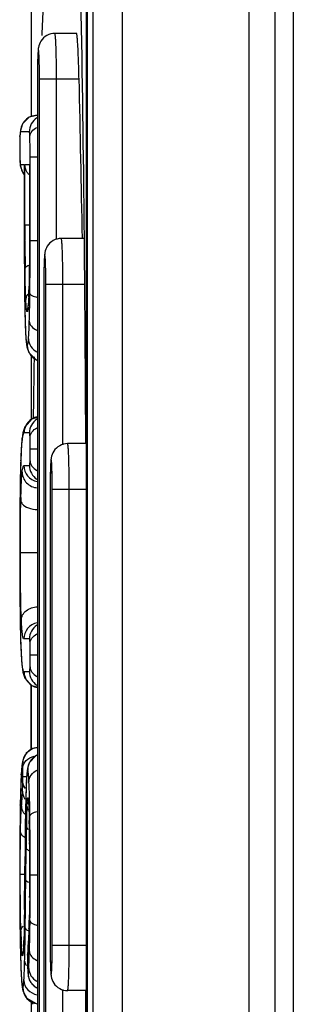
# Model space of a CAD drawing. Header units: millimetres. Extents: x 0 to 2378, y 0 to 1682.
# Tile 15 of 33: x 996.32 to 999.31, y 1022.79 to 1033.59. Entities that reach past the tile are written whole.
import ezdxf

# ---------------------------------------------------------------- set-up
doc = ezdxf.new("R2010")
doc.units = ezdxf.units.MM
doc.header["$LTSCALE"] = 130.79
doc.layers.add('00_COMPONENTS', color=7, linetype='CONTINUOUS')

msp = doc.modelspace()

# ---------------------------------------------------------------- linework, layer by layer
at = {"layer": '00_COMPONENTS', "color": 7, "linetype": 'CONTINUOUS'}
for p, q in [((997.119, 1099.055), (997.119, 986.024)), ((999.114, 986.34), (999.114, 1098.74)), ((999.314, 1098.59), (999.314, 986.49)), ((996.443, 1037.275), (996.443, 1032.524)), ((997.043, 1034.37), (997.043, 1017.509)), ((997.056, 1034.365), (997.056, 1017.514)), ((996.939, 1033.44), (996.702, 1033.44)), ((996.511, 1032.94), (996.511, 1018.94)), ((996.511, 1032.54), (996.506, 1032.54)), ((996.324, 1032.374), (996.319, 1032.316)), ((996.319, 1032.316), (996.318, 1032.285)), ((996.318, 1032.081), (996.319, 1032.049)), ((996.319, 1032.049), (996.323, 1031.991)), ((996.367, 1031.996), (996.367, 1032.003)), ((996.367, 1031.996), (996.367, 1031.166)), ((996.424, 1031.996), (996.424, 1032.003)), ((996.424, 1031.996), (996.424, 1031.34)), ((997.019, 1031.19), (996.772, 1031.19)), ((996.421, 1030.758), (996.416, 1030.584)), ((996.581, 1030.69), (996.581, 1021.19)), ((996.37, 1030.562), (996.375, 1030.284)), ((996.416, 1030.584), (996.416, 1030.577)), ((996.384, 1030.089), (996.391, 1030.026)), ((996.391, 1030.026), (996.395, 1030.001)), ((996.443, 1029.913), (996.443, 1029.205)), ((996.372, 1029.123), (996.352, 1029.06)), ((996.343, 1028.998), (996.337, 1028.937)), ((996.352, 1029.06), (996.343, 1028.998)), ((996.343, 1028.998), (996.343, 1028.998)), ((997.036, 1028.94), (996.842, 1028.94)), ((996.328, 1028.757), (996.324, 1028.626)), ((996.651, 1028.44), (996.651, 1023.44)), ((996.32, 1027.147), (996.321, 1027.022)), ((996.321, 1027.022), (996.324, 1026.871)), ((996.324, 1026.871), (996.327, 1026.763)), ((996.337, 1026.559), (996.343, 1026.492)), ((996.343, 1026.493), (996.352, 1026.433)), ((996.343, 1026.493), (996.343, 1026.492)), ((996.443, 1026.292), (996.443, 1025.582)), ((996.443, 1025.94), (996.443, 1026.29)), ((996.443, 1025.583), (996.443, 1025.94)), ((996.347, 1025.451), (996.341, 1025.41)), ((996.334, 1025.316), (996.33, 1025.228)), ((996.337, 1025.36), (996.334, 1025.316)), ((996.341, 1025.41), (996.337, 1025.36)), ((996.394, 1025.32), (996.39, 1025.254)), ((996.401, 1025.377), (996.394, 1025.32)), ((996.33, 1025.228), (996.326, 1025.096)), ((996.326, 1025.096), (996.323, 1024.977)), ((996.383, 1025.04), (996.38, 1024.909)), ((996.323, 1024.977), (996.32, 1024.77)), ((996.42, 1024.868), (996.422, 1024.801)), ((996.375, 1024.52), (996.369, 1023.833)), ((996.317, 1024.219), (996.317, 1023.958)), ((996.317, 1023.958), (996.319, 1023.703)), ((996.319, 1023.703), (996.321, 1023.516)), ((996.321, 1023.516), (996.325, 1023.354)), ((996.362, 1023.492), (996.359, 1023.43)), ((996.405, 1023.384), (996.403, 1023.336)), ((996.406, 1023.394), (996.405, 1023.384)), ((996.407, 1023.415), (996.406, 1023.394)), ((996.409, 1023.442), (996.407, 1023.415)), ((996.325, 1023.354), (996.329, 1023.197)), ((996.403, 1023.336), (996.403, 1023.318)), ((996.403, 1023.318), (996.403, 1023.292)), ((996.403, 1023.292), (996.403, 1023.266)), ((996.403, 1023.266), (996.403, 1023.238)), ((996.329, 1023.197), (996.333, 1023.102)), ((996.403, 1023.238), (996.404, 1023.175)), ((996.404, 1023.175), (996.404, 1023.168)), ((996.404, 1023.168), (996.406, 1023.143)), ((996.333, 1023.102), (996.335, 1023.079)), ((996.335, 1023.079), (996.34, 1023.009)), ((996.406, 1023.143), (996.409, 1023.109)), ((997.036, 1022.94), (996.842, 1022.94)), ((996.443, 1022.828), (996.443, 1022.166)), ((996.462, 1022.79), (996.462, 1022.812))]:
    msp.add_line(p, q, dxfattribs=at)
at = {"layer": '00_COMPONENTS', "color": 9, "linetype": 'CONTINUOUS'}
for p, q in [((997.438, 1099.046), (997.438, 986.034)), ((998.832, 986.34), (998.832, 1098.74)), ((996.533, 1018.94), (996.533, 1032.94)), ((996.533, 1032.94), (996.967, 1032.94)), ((996.72, 1031.177), (996.72, 1032.94)), ((996.321, 1032.341), (996.32, 1032.327)), ((996.421, 1032.36), (996.326, 1032.36)), ((996.319, 1032.309), (996.319, 1032.316)), ((996.319, 1032.056), (996.319, 1032.049)), ((996.319, 1032.056), (996.32, 1032.037)), ((996.43, 1031.166), (996.43, 1032.086)), ((996.43, 1032.086), (996.511, 1032.086)), ((996.326, 1032.003), (996.367, 1032.003)), ((996.367, 1032.003), (996.367, 1031.996)), ((996.374, 1031.34), (996.374, 1032.003)), ((996.374, 1032.003), (996.424, 1032.003)), ((996.424, 1032.003), (996.424, 1031.996)), ((996.374, 1031.34), (996.424, 1031.34)), ((996.367, 1031.166), (996.367, 1031.078)), ((996.374, 1031.166), (996.374, 1031.17)), ((996.43, 1031.166), (996.511, 1031.166)), ((996.603, 1021.19), (996.603, 1030.69)), ((996.603, 1030.69), (997.023, 1030.69)), ((996.789, 1028.927), (996.789, 1030.69)), ((996.416, 1030.577), (996.416, 1030.584)), ((996.417, 1030.583), (996.416, 1030.577)), ((996.428, 1030.583), (996.428, 1030.587)), ((996.375, 1030.289), (996.375, 1030.284)), ((996.375, 1030.289), (996.376, 1030.283)), ((996.342, 1028.977), (996.343, 1028.998)), ((996.423, 1029.057), (996.364, 1029.057)), ((996.432, 1028.882), (996.511, 1028.882)), ((996.328, 1028.758), (996.328, 1028.751)), ((996.328, 1028.751), (996.328, 1028.757)), ((996.363, 1028.7), (996.423, 1028.7)), ((996.32, 1028.346), (996.32, 1028.348)), ((996.673, 1023.44), (996.673, 1028.44)), ((996.673, 1028.44), (997.037, 1028.44)), ((996.859, 1023.44), (996.859, 1028.44)), ((996.324, 1027.745), (996.511, 1027.745)), ((996.32, 1027.149), (996.32, 1027.147)), ((996.327, 1026.769), (996.327, 1026.763)), ((996.327, 1026.769), (996.328, 1026.763)), ((996.423, 1026.797), (996.362, 1026.797)), ((996.432, 1026.622), (996.511, 1026.622)), ((996.341, 1026.514), (996.343, 1026.493)), ((996.364, 1026.44), (996.423, 1026.44)), ((996.334, 1025.306), (996.334, 1025.316)), ((996.352, 1025.287), (996.392, 1025.287)), ((996.39, 1025.245), (996.39, 1025.254)), ((996.426, 1025.011), (996.425, 1025.016)), ((996.323, 1024.978), (996.323, 1024.974)), ((996.323, 1024.974), (996.323, 1024.977)), ((996.38, 1024.906), (996.38, 1024.909)), ((996.421, 1024.838), (996.421, 1024.813)), ((996.421, 1024.813), (996.421, 1024.808)), ((996.421, 1024.813), (996.422, 1024.808)), ((996.429, 1024.809), (996.428, 1024.852)), ((996.425, 1024.581), (996.426, 1024.564)), ((996.383, 1024.153), (996.386, 1024.505)), ((996.373, 1024.303), (996.373, 1024.304)), ((996.432, 1024.21), (996.432, 1024.258)), ((996.323, 1024.219), (996.373, 1024.219)), ((996.323, 1024.2), (996.323, 1024.219)), ((996.432, 1024.21), (996.511, 1024.21)), ((996.426, 1023.961), (996.426, 1023.937)), ((996.369, 1023.831), (996.369, 1023.833)), ((996.422, 1023.709), (996.422, 1023.714)), ((996.422, 1023.714), (996.422, 1023.709)), ((996.322, 1023.519), (996.321, 1023.516)), ((996.333, 1023.488), (996.332, 1023.492)), ((996.362, 1023.484), (996.362, 1023.49)), ((996.362, 1023.489), (996.362, 1023.484)), ((996.409, 1023.43), (996.409, 1023.442)), ((996.673, 1023.44), (997.037, 1023.44)), ((996.326, 1023.31), (996.326, 1023.299)), ((996.403, 1023.33), (996.403, 1023.336)), ((996.403, 1023.33), (996.403, 1023.31)), ((996.404, 1023.175), (996.404, 1023.168)), ((996.333, 1023.112), (996.333, 1023.102)), ((996.408, 1023.13), (996.408, 1023.129)), ((996.789, 1021.19), (996.789, 1022.951))]:
    msp.add_line(p, q, dxfattribs=at)
at = {"layer": '00_COMPONENTS', "color": 7, "linetype": 'CONTINUOUS'}
for points in [[(996.506, 1032.54), (996.422, 1032.519), (996.347, 1032.446), (996.324, 1032.374)], [(996.318, 1032.285), (996.317, 1032.222), (996.317, 1032.18)], [(996.317, 1032.18), (996.317, 1032.143), (996.318, 1032.081)], [(996.323, 1031.991), (996.346, 1031.919), (996.367, 1031.897)], [(996.424, 1031.34), (996.423, 1031.043), (996.421, 1030.758)], [(996.367, 1031.166), (996.368, 1030.754), (996.37, 1030.562)], [(996.416, 1030.577), (996.413, 1030.51), (996.41, 1030.46), (996.407, 1030.436), (996.407, 1030.434)], [(996.375, 1030.284), (996.379, 1030.182), (996.384, 1030.089)], [(996.395, 1030.001), (996.416, 1029.94), (996.492, 1029.863), (996.511, 1029.858)], [(996.511, 1029.227), (996.446, 1029.209), (996.372, 1029.123)], [(996.337, 1028.937), (996.331, 1028.843), (996.328, 1028.757)], [(996.324, 1028.626), (996.322, 1028.501), (996.32, 1028.348)], [(996.32, 1028.348), (996.318, 1028.17), (996.317, 1027.925), (996.317, 1027.694)], [(996.317, 1027.694), (996.317, 1027.505), (996.318, 1027.296), (996.32, 1027.147)], [(996.327, 1026.763), (996.331, 1026.664), (996.337, 1026.559)], [(996.352, 1026.433), (996.374, 1026.369), (996.448, 1026.286), (996.511, 1026.269)], [(996.511, 1025.605), (996.46, 1025.595), (996.389, 1025.543), (996.353, 1025.476), (996.347, 1025.451)], [(996.511, 1025.52), (996.492, 1025.515), (996.421, 1025.44), (996.401, 1025.377)], [(996.39, 1025.254), (996.387, 1025.174), (996.383, 1025.04)], [(996.412, 1025.015), (996.413, 1025.013), (996.413, 1025.006), (996.415, 1024.974), (996.418, 1024.927), (996.42, 1024.868)], [(996.38, 1024.909), (996.378, 1024.747), (996.375, 1024.52)], [(996.32, 1024.77), (996.318, 1024.484), (996.317, 1024.219)], [(996.421, 1024.808), (996.425, 1024.572), (996.427, 1024.258)], [(996.427, 1024.258), (996.426, 1023.95), (996.422, 1023.714)], [(996.369, 1023.833), (996.367, 1023.715), (996.364, 1023.573), (996.362, 1023.49)], [(996.422, 1023.714), (996.419, 1023.629), (996.414, 1023.518), (996.409, 1023.442)], [(996.359, 1023.43), (996.356, 1023.386), (996.355, 1023.367)], [(996.409, 1023.109), (996.422, 1023.059), (996.437, 1023.031), (996.485, 1022.982), (996.511, 1022.971)], [(996.34, 1023.009), (996.347, 1022.957), (996.353, 1022.93), (996.394, 1022.856), (996.496, 1022.798), (996.511, 1022.797)]]:
    msp.add_lwpolyline(points, dxfattribs=at)
at = {"layer": '00_COMPONENTS', "color": 9, "linetype": 'CONTINUOUS'}
for centre, radius, start, end in [((1002.438, 1032.98), 5.927, 178.6654, 179.0238), ((1004.615, 1032.945), 8.104, 179.0358, 180.0341), ((996.506, 1032.36), 0.18, 90.0175, 180.0175), ((996.601, 1032.36), 0.18, 122.2653, 180.006), ((996.937, 1032.288), 0.619, 176.4289, 177.4258), ((997.182, 1032.277), 0.864, 177.401, 177.8659), ((998.815, 1032.147), 2.497, 181.0434, 182.0868), ((996.811, 1032.067), 0.492, 183.5691, 184.0866), ((996.682, 1032.058), 0.363, 184.0534, 185.2541), ((996.505, 1032.003), 0.179, 180.0197, 186.6756), ((996.507, 1032.003), 0.181, 215.5803, 218.9722), ((1060.067, 1031.333), 63.693, 179.99371, 180.14671), ((1031.408, 1031.232), 35.034, 180.1088, 180.6029), ((1058.888, 1031.138), 62.521, 180.055, 180.27884), ((1040.344, 1031.05), 43.977, 180.2811, 180.4765), ((1004.685, 1030.695), 8.104, 179.0358, 180.0341), ((1002.508, 1030.73), 5.927, 178.6654, 179.0238), ((1027.301, 1030.939), 30.933, 180.4724, 180.7496), ((990.585, 1030.785), 5.835, 358.0187, 358.4505), ((996.526, 1030.498), 0.144, 142.586, 147.719), ((991.012, 1030.77), 5.408, 357.6516, 357.9502), ((996.58, 1030.387), 0.181, 165.1631, 179.9252), ((995.234, 1030.542), 1.179, 354.8766, 355.8139), ((1006.129, 1030.574), 9.757, 181.5351, 181.6715), ((996.579, 1030.02), 0.18, 219.0523, 230.5789), ((996.58, 1030.021), 0.181, 230.6098, 245.7177), ((996.544, 1029.057), 0.18, 101.1597, 180.0155), ((996.603, 1029.057), 0.18, 123.0865, 180.0065), ((997.1, 1028.89), 0.763, 171.6625, 173.4431), ((996.542, 1028.7), 0.18, 179.9842, 259.3029), ((996.603, 1028.7), 0.18, 179.9935, 236.9135), ((1004.755, 1028.445), 8.104, 179.0358, 180.0341), ((1002.578, 1028.48), 5.927, 178.6654, 179.0238), ((1058.257, 1027.753), 61.94, 179.451, 180.0546), ((1009.995, 1028.004), 13.669, 178.5503, 178.6938), ((1050.703, 1027.68), 54.386, 179.9853, 180.5596), ((996.542, 1026.797), 0.18, 100.5166, 180.0159), ((996.603, 1026.797), 0.18, 123.0865, 180.0065), ((996.544, 1026.44), 0.18, 179.9845, 258.837), ((996.603, 1026.44), 0.18, 179.9935, 236.9135), ((996.527, 1025.428), 0.18, 95.2856, 180.0169), ((996.584, 1025.36), 0.18, 115.9819, 180.0026), ((1000.85, 1025.059), 4.523, 176.7254, 176.8626), ((994.81, 1025.264), 1.542, 354.988, 358.2533), ((999.241, 1025.11), 2.855, 177.0678, 177.2898), ((993.117, 1025.07), 3.306, 2.8235, 3.3301), ((1000.303, 1024.783), 3.973, 175.0033, 176.3002), ((1001.491, 1024.707), 5.163, 176.3079, 177.1492), ((996.587, 1025.056), 0.181, 180.0524, 192.6049), ((995.124, 1024.914), 1.293, 3.6606, 4.2986), ((994.565, 1024.878), 1.853, 3.2032, 3.6678), ((973.674, 1024.532), 22.757, 0.8053, 1.2063), ((1065.579, 1023.821), 69.207, 179.1016, 179.60162), ((1003.596, 1024.655), 7.207, 177.7517, 178.4545), ((1000.408, 1024.776), 4.016, 177.3234, 177.6902), ((1009.967, 1024.487), 13.58, 178.47, 178.903), ((981.565, 1024.443), 14.861, 0.5293, 1.4074), ((946.321, 1024.24), 50.111, 0.0206, 0.6507), ((1023.476, 1024.224), 27.091, 178.8953, 179.4052), ((966.665, 1024.278), 29.762, 359.9608, 0.5495), ((851.602, 1025.434), 144.776, 359.36526, 359.55206), ((964.729, 1024.233), 31.698, 359.5091, 0.0453), ((865.611, 1025.203), 130.776, 359.3107, 359.54005), ((955.068, 1024.165), 41.364, 359.3617, 0.0621), ((986.379, 1023.998), 10.047, 357.9846, 358.3542), ((1005.225, 1023.819), 8.899, 181.439, 182.1), ((987.542, 1023.957), 8.883, 357.8077, 357.9808), ((1017.402, 1023.847), 21.083, 180.893, 181.4614), ((1000.583, 1023.643), 4.253, 182.0898, 182.9544), ((991.819, 1023.64), 4.545, 357.6479, 358.0288), ((996.53, 1023.322), 0.182, 165.8752, 169.1941), ((995.175, 1023.466), 1.185, 355.2046, 356.2731), ((999.769, 1023.195), 3.368, 176.0007, 176.6715), ((992.025, 1023.735), 4.395, 356.0126, 356.1535), ((1005.156, 1023.438), 8.505, 179.9915, 180.9854), ((996.527, 1023.322), 0.18, 169.1721, 179.9544), ((997.962, 1023.279), 1.559, 177.8784, 178.1083), ((1000.205, 1023.281), 3.802, 179.5651, 179.8771), ((1004.239, 1023.267), 7.836, 179.8354, 180.008), ((999.466, 1023.262), 3.063, 179.9265, 180.8738), ((1002.691, 1023.401), 6.04, 181.037, 181.2191), ((998.181, 1023.244), 1.778, 180.9325, 182.2105), ((998.023, 1023.238), 1.62, 182.2103, 182.7528), ((995.123, 1023.274), 1.296, 355.2243, 355.994), ((1000.075, 1023.312), 3.747, 183.062, 183.2326), ((996.53, 1022.975), 0.18, 179.9828, 263.7555), ((996.588, 1023.129), 0.179, 222.4229, 227.3612), ((996.589, 1023.13), 0.181, 227.3942, 242.3576)]:
    msp.add_arc(centre, radius, start, end, dxfattribs=at)
at = {"layer": '00_COMPONENTS', "color": 7, "linetype": 'CONTINUOUS'}
for centre, radius, start, end in [((696.597, 1025.94), 300.452, 1.00112, 1.335), ((1225.805, 1026.222), 229.36, 179.08312, 179.25246)]:
    msp.add_arc(centre, radius, start, end, dxfattribs=at)
for points, knots in [([(996.563, 1033.417), (996.571, 1033.631), (996.587, 1034.044), (996.614, 1034.639), (996.644, 1035.179), (996.675, 1035.652), (996.703, 1035.997), (996.727, 1036.229), (996.744, 1036.365), (996.76, 1036.471), (996.777, 1036.551), (996.79, 1036.596), (996.806, 1036.622), (996.814, 1036.621)], [0, 0, 0, 0, 0.199125, 0.384837, 0.553887, 0.702353, 0.825662, 0.876344, 0.918903, 0.952784, 0.977567, 0.993036, 1, 1, 1, 1]), ([(996.973, 1034.281), (996.994, 1033.443), (997.02, 1031.664), (997.033, 1029.886), (997.037, 1028.946)], [0, 0, 0, 0, 0.471482, 1, 1, 1, 1]), ([(996.702, 1033.44), (996.672, 1033.44), (996.611, 1033.424), (996.546, 1033.363), (996.522, 1033.295), (996.515, 1033.212), (996.512, 1033.097), (996.511, 1032.998), (996.511, 1032.94)], [0, 0, 0, 0, 0.150243, 0.29961, 0.426347, 0.501697, 0.711182, 1, 1, 1, 1]), ([(996.967, 1032.94), (996.965, 1033.003), (996.963, 1033.096), (996.958, 1033.214), (996.955, 1033.289), (996.951, 1033.35), (996.948, 1033.392), (996.945, 1033.416), (996.943, 1033.429), (996.942, 1033.435), (996.94, 1033.44), (996.939, 1033.44)], [0, 0, 0, 0, 0.381664, 0.554116, 0.705391, 0.829621, 0.922078, 0.955269, 0.979325, 0.994113, 1, 1, 1, 1]), ([(996.418, 1031.888), (996.411, 1031.897), (996.387, 1031.93), (996.375, 1031.972), (996.374, 1032.003)], [0, 0, 0, 0, 0.265791, 1, 1, 1, 1]), ([(996.772, 1031.19), (996.742, 1031.19), (996.681, 1031.174), (996.616, 1031.113), (996.592, 1031.045), (996.585, 1030.962), (996.582, 1030.847), (996.581, 1030.748), (996.581, 1030.69)], [0, 0, 0, 0, 0.150243, 0.29961, 0.426347, 0.501697, 0.711182, 1, 1, 1, 1]), ([(996.842, 1028.94), (996.812, 1028.94), (996.751, 1028.924), (996.686, 1028.863), (996.661, 1028.795), (996.655, 1028.712), (996.651, 1028.597), (996.651, 1028.498), (996.651, 1028.44)], [0, 0, 0, 0, 0.150243, 0.29961, 0.426347, 0.501697, 0.711182, 1, 1, 1, 1]), ([(996.651, 1023.44), (996.651, 1023.382), (996.651, 1023.282), (996.655, 1023.167), (996.662, 1023.085), (996.686, 1023.016), (996.751, 1022.955), (996.812, 1022.94), (996.842, 1022.94)], [0, 0, 0, 0, 0.288947, 0.49852, 0.574167, 0.700728, 0.849797, 1, 1, 1, 1]), ([(997.037, 1022.934), (997.033, 1022.006), (997.02, 1020.248), (996.995, 1018.491), (996.975, 1017.661)], [0, 0, 0, 0, 0.527704, 1, 1, 1, 1])]:
    msp.add_open_spline(points, degree=3, knots=knots, dxfattribs=at)
at = {"layer": '00_COMPONENTS', "color": 9, "linetype": 'CONTINUOUS'}
for points, knots in [([(996.72, 1032.94), (996.72, 1033.003), (996.719, 1033.096), (996.717, 1033.214), (996.715, 1033.289), (996.712, 1033.35), (996.71, 1033.392), (996.707, 1033.416), (996.706, 1033.429), (996.704, 1033.435), (996.703, 1033.44), (996.702, 1033.44)], [0, 0, 0, 0, 0.381845, 0.554327, 0.705594, 0.829782, 0.922171, 0.955323, 0.97934, 0.994097, 1, 1, 1, 1]), ([(996.533, 1032.94), (996.533, 1032.973), (996.533, 1033.036), (996.531, 1033.124), (996.53, 1033.185), (996.527, 1033.226), (996.527, 1033.242), (996.521, 1033.268), (996.516, 1033.223), (996.515, 1033.189), (996.514, 1033.143), (996.513, 1033.118)], [0, 0, 0, 0, 0.216828, 0.411789, 0.565348, 0.621561, 0.662082, 0.69281, 0.73345, 0.839269, 1, 1, 1, 1]), ([(996.326, 1032.36), (996.324, 1032.36), (996.322, 1032.351), (996.321, 1032.346), (996.321, 1032.341)], [0, 0, 0, 0, 0.235063, 1, 1, 1, 1]), ([(996.428, 1032.308), (996.428, 1032.322), (996.427, 1032.34), (996.424, 1032.356), (996.422, 1032.36), (996.421, 1032.36)], [0, 0, 0, 0, 0.813307, 0.948375, 1, 1, 1, 1]), ([(996.428, 1032.308), (996.429, 1032.328), (996.448, 1032.371), (996.485, 1032.397), (996.506, 1032.407)], [0, 0, 0, 0, 0.457108, 1, 1, 1, 1]), ([(996.318, 1032.259), (996.317, 1032.253), (996.317, 1032.226), (996.317, 1032.2), (996.317, 1032.18)], [0, 0, 0, 0, 0.240276, 1, 1, 1, 1]), ([(996.319, 1032.309), (996.319, 1032.305), (996.318, 1032.289), (996.318, 1032.272), (996.318, 1032.259)], [0, 0, 0, 0, 0.221772, 1, 1, 1, 1]), ([(996.43, 1032.086), (996.43, 1032.105), (996.43, 1032.179), (996.43, 1032.254), (996.428, 1032.308)], [0, 0, 0, 0, 0.261769, 1, 1, 1, 1]), ([(996.317, 1032.18), (996.317, 1032.173), (996.317, 1032.147), (996.317, 1032.121), (996.318, 1032.101)], [0, 0, 0, 0, 0.258828, 1, 1, 1, 1]), ([(996.321, 1032.025), (996.321, 1032.022), (996.322, 1032.015), (996.323, 1032.009), (996.324, 1032.005)], [0, 0, 0, 0, 0.37623, 1, 1, 1, 1]), ([(996.324, 1032.005), (996.324, 1032.004), (996.325, 1032.003), (996.326, 1032.003), (996.326, 1032.003)], [0, 0, 0, 0, 0.641518, 1, 1, 1, 1]), ([(996.424, 1031.34), (996.424, 1031.278), (996.423, 1031.04), (996.423, 1030.803), (996.418, 1030.627)], [0, 0, 0, 0, 0.261138, 1, 1, 1, 1]), ([(996.428, 1030.587), (996.429, 1030.634), (996.43, 1030.827), (996.43, 1031.02), (996.43, 1031.166)], [0, 0, 0, 0, 0.246501, 1, 1, 1, 1]), ([(996.789, 1030.69), (996.789, 1030.753), (996.789, 1030.846), (996.787, 1030.964), (996.785, 1031.039), (996.782, 1031.1), (996.78, 1031.142), (996.777, 1031.166), (996.776, 1031.179), (996.774, 1031.185), (996.773, 1031.19), (996.772, 1031.19)], [0, 0, 0, 0, 0.381845, 0.554327, 0.705594, 0.829782, 0.922171, 0.955323, 0.97934, 0.994097, 1, 1, 1, 1]), ([(996.603, 1030.69), (996.603, 1030.723), (996.603, 1030.786), (996.601, 1030.874), (996.6, 1030.935), (996.597, 1030.976), (996.596, 1030.992), (996.591, 1031.018), (996.586, 1030.973), (996.585, 1030.939), (996.583, 1030.893), (996.583, 1030.868)], [0, 0, 0, 0, 0.216828, 0.411789, 0.565348, 0.621561, 0.662082, 0.69281, 0.73345, 0.839269, 1, 1, 1, 1]), ([(996.376, 1030.864), (996.376, 1030.867), (996.384, 1030.883), (996.402, 1030.891), (996.415, 1030.896)], [0, 0, 0, 0, 0.17393, 1, 1, 1, 1]), ([(996.384, 1030.511), (996.383, 1030.535), (996.378, 1030.653), (996.377, 1030.77), (996.376, 1030.864)], [0, 0, 0, 0, 0.203197, 1, 1, 1, 1]), ([(996.371, 1030.535), (996.371, 1030.515), (996.372, 1030.441), (996.373, 1030.367), (996.375, 1030.312)], [0, 0, 0, 0, 0.263902, 1, 1, 1, 1]), ([(996.388, 1030.445), (996.388, 1030.449), (996.386, 1030.472), (996.385, 1030.494), (996.384, 1030.511)], [0, 0, 0, 0, 0.212777, 1, 1, 1, 1]), ([(996.415, 1030.549), (996.415, 1030.54), (996.414, 1030.509), (996.412, 1030.478), (996.41, 1030.456)], [0, 0, 0, 0, 0.287697, 1, 1, 1, 1]), ([(996.422, 1030.283), (996.423, 1030.306), (996.426, 1030.406), (996.427, 1030.506), (996.428, 1030.583)], [0, 0, 0, 0, 0.225538, 1, 1, 1, 1]), ([(996.428, 1030.587), (996.429, 1030.577), (996.46, 1030.558), (996.487, 1030.551), (996.506, 1030.548)], [0, 0, 0, 0, 0.347146, 1, 1, 1, 1]), ([(996.399, 1030.387), (996.397, 1030.387), (996.395, 1030.393), (996.393, 1030.402), (996.39, 1030.421), (996.389, 1030.436), (996.388, 1030.445)], [0, 0, 0, 0, 0.070991, 0.24831, 0.553678, 1, 1, 1, 1]), ([(996.409, 1030.437), (996.408, 1030.429), (996.407, 1030.417), (996.404, 1030.401), (996.402, 1030.392), (996.4, 1030.387), (996.399, 1030.387)], [0, 0, 0, 0, 0.440144, 0.745956, 0.926072, 1, 1, 1, 1]), ([(996.376, 1030.283), (996.377, 1030.241), (996.38, 1030.172), (996.384, 1030.089), (996.39, 1030.043), (996.395, 1030.025), (996.398, 1030.02), (996.399, 1030.02)], [0, 0, 0, 0, 0.469656, 0.782012, 0.945848, 0.983492, 1, 1, 1, 1]), ([(996.413, 1030.09), (996.414, 1030.102), (996.419, 1030.166), (996.421, 1030.231), (996.422, 1030.283)], [0, 0, 0, 0, 0.185312, 1, 1, 1, 1]), ([(996.422, 1030.283), (996.423, 1030.263), (996.444, 1030.219), (996.483, 1030.195), (996.505, 1030.185)], [0, 0, 0, 0, 0.450796, 1, 1, 1, 1]), ([(996.399, 1030.02), (996.401, 1030.02), (996.404, 1030.027), (996.407, 1030.039), (996.41, 1030.062), (996.412, 1030.08), (996.413, 1030.09)], [0, 0, 0, 0, 0.072654, 0.251425, 0.556918, 1, 1, 1, 1]), ([(996.413, 1030.09), (996.413, 1030.061), (996.432, 1030.001), (996.478, 1029.96), (996.505, 1029.946)], [0, 0, 0, 0, 0.49105, 1, 1, 1, 1]), ([(996.43, 1029.006), (996.431, 1029.027), (996.448, 1029.073), (996.485, 1029.102), (996.506, 1029.113)], [0, 0, 0, 0, 0.467961, 1, 1, 1, 1]), ([(996.364, 1029.057), (996.359, 1029.057), (996.349, 1029.032), (996.347, 1029.016), (996.345, 1029.001)], [0, 0, 0, 0, 0.258687, 1, 1, 1, 1]), ([(996.43, 1029.006), (996.43, 1029.02), (996.429, 1029.037), (996.426, 1029.053), (996.424, 1029.057), (996.423, 1029.057)], [0, 0, 0, 0, 0.808204, 0.947255, 1, 1, 1, 1]), ([(996.432, 1028.882), (996.432, 1028.893), (996.432, 1028.935), (996.432, 1028.976), (996.43, 1029.006)], [0, 0, 0, 0, 0.276794, 1, 1, 1, 1]), ([(996.342, 1028.977), (996.34, 1028.965), (996.333, 1028.892), (996.33, 1028.818), (996.328, 1028.758)], [0, 0, 0, 0, 0.170833, 1, 1, 1, 1]), ([(996.43, 1028.752), (996.431, 1028.761), (996.432, 1028.804), (996.432, 1028.848), (996.432, 1028.882)], [0, 0, 0, 0, 0.207218, 1, 1, 1, 1]), ([(996.859, 1028.44), (996.859, 1028.503), (996.859, 1028.596), (996.856, 1028.714), (996.854, 1028.789), (996.852, 1028.85), (996.849, 1028.892), (996.847, 1028.916), (996.845, 1028.929), (996.844, 1028.935), (996.843, 1028.94), (996.842, 1028.94)], [0, 0, 0, 0, 0.381845, 0.554327, 0.705594, 0.829782, 0.922171, 0.955323, 0.97934, 0.994097, 1, 1, 1, 1]), ([(996.328, 1028.751), (996.327, 1028.721), (996.323, 1028.586), (996.321, 1028.452), (996.32, 1028.346)], [0, 0, 0, 0, 0.220006, 1, 1, 1, 1]), ([(996.343, 1028.625), (996.345, 1028.645), (996.349, 1028.67), (996.356, 1028.694), (996.361, 1028.7), (996.363, 1028.7)], [0, 0, 0, 0, 0.756226, 0.92218, 1, 1, 1, 1]), ([(996.423, 1028.7), (996.424, 1028.7), (996.426, 1028.704), (996.427, 1028.711), (996.43, 1028.729), (996.43, 1028.743), (996.43, 1028.752)], [0, 0, 0, 0, 0.053072, 0.196451, 0.482723, 1, 1, 1, 1]), ([(996.43, 1028.752), (996.431, 1028.731), (996.448, 1028.686), (996.485, 1028.657), (996.506, 1028.645)], [0, 0, 0, 0, 0.467961, 1, 1, 1, 1]), ([(996.673, 1028.44), (996.673, 1028.473), (996.673, 1028.536), (996.671, 1028.624), (996.669, 1028.685), (996.667, 1028.726), (996.666, 1028.742), (996.661, 1028.768), (996.656, 1028.723), (996.655, 1028.689), (996.653, 1028.643), (996.653, 1028.618)], [0, 0, 0, 0, 0.216828, 0.411789, 0.565348, 0.621561, 0.662082, 0.69281, 0.73345, 0.839269, 1, 1, 1, 1]), ([(996.33, 1028.35), (996.331, 1028.38), (996.334, 1028.472), (996.337, 1028.564), (996.343, 1028.625)], [0, 0, 0, 0, 0.330368, 1, 1, 1, 1]), ([(996.343, 1028.625), (996.344, 1028.583), (996.381, 1028.496), (996.467, 1028.458), (996.511, 1028.455)], [0, 0, 0, 0, 0.491327, 1, 1, 1, 1]), ([(996.324, 1027.745), (996.324, 1027.794), (996.325, 1027.984), (996.326, 1028.175), (996.329, 1028.316)], [0, 0, 0, 0, 0.26012, 1, 1, 1, 1]), ([(996.329, 1028.316), (996.33, 1028.302), (996.349, 1028.264), (996.417, 1028.228), (996.477, 1028.218), (996.511, 1028.218)], [0, 0, 0, 0, 0.181124, 0.543773, 1, 1, 1, 1]), ([(996.33, 1027.139), (996.329, 1027.185), (996.325, 1027.387), (996.324, 1027.589), (996.324, 1027.745)], [0, 0, 0, 0, 0.227948, 1, 1, 1, 1]), ([(996.32, 1027.149), (996.32, 1027.114), (996.322, 1026.988), (996.324, 1026.861), (996.327, 1026.769)], [0, 0, 0, 0, 0.273085, 1, 1, 1, 1]), ([(996.335, 1027.008), (996.335, 1027.027), (996.346, 1027.065), (996.401, 1027.128), (996.467, 1027.149), (996.511, 1027.15)], [0, 0, 0, 0, 0.224102, 0.466193, 1, 1, 1, 1]), ([(996.335, 1027.008), (996.334, 1027.018), (996.332, 1027.061), (996.331, 1027.105), (996.33, 1027.139)], [0, 0, 0, 0, 0.223904, 1, 1, 1, 1]), ([(996.362, 1026.797), (996.358, 1026.797), (996.351, 1026.815), (996.346, 1026.847), (996.339, 1026.918), (996.336, 1026.973), (996.335, 1027.008)], [0, 0, 0, 0, 0.054887, 0.20999, 0.511076, 1, 1, 1, 1]), ([(996.431, 1026.746), (996.431, 1026.767), (996.448, 1026.813), (996.485, 1026.842), (996.506, 1026.854)], [0, 0, 0, 0, 0.468937, 1, 1, 1, 1]), ([(996.328, 1026.763), (996.329, 1026.712), (996.333, 1026.629), (996.338, 1026.546), (996.341, 1026.514)], [0, 0, 0, 0, 0.60977, 1, 1, 1, 1]), ([(996.431, 1026.746), (996.43, 1026.755), (996.43, 1026.769), (996.427, 1026.786), (996.426, 1026.793), (996.424, 1026.797), (996.423, 1026.797)], [0, 0, 0, 0, 0.524564, 0.807155, 0.947047, 1, 1, 1, 1]), ([(996.432, 1026.622), (996.432, 1026.633), (996.432, 1026.675), (996.432, 1026.716), (996.431, 1026.746)], [0, 0, 0, 0, 0.27574, 1, 1, 1, 1]), ([(996.43, 1026.493), (996.431, 1026.502), (996.432, 1026.545), (996.432, 1026.588), (996.432, 1026.622)], [0, 0, 0, 0, 0.208706, 1, 1, 1, 1]), ([(996.341, 1026.514), (996.342, 1026.51), (996.344, 1026.496), (996.346, 1026.482), (996.348, 1026.472)], [0, 0, 0, 0, 0.301271, 1, 1, 1, 1]), ([(996.348, 1026.472), (996.349, 1026.469), (996.351, 1026.461), (996.353, 1026.453), (996.356, 1026.448)], [0, 0, 0, 0, 0.319448, 1, 1, 1, 1]), ([(996.356, 1026.448), (996.356, 1026.446), (996.358, 1026.443), (996.361, 1026.44), (996.364, 1026.44)], [0, 0, 0, 0, 0.354203, 1, 1, 1, 1]), ([(996.423, 1026.44), (996.424, 1026.44), (996.426, 1026.444), (996.427, 1026.451), (996.429, 1026.469), (996.43, 1026.483), (996.43, 1026.493)], [0, 0, 0, 0, 0.052197, 0.193783, 0.479194, 1, 1, 1, 1]), ([(996.43, 1026.493), (996.431, 1026.472), (996.448, 1026.427), (996.485, 1026.398), (996.506, 1026.387)], [0, 0, 0, 0, 0.466001, 1, 1, 1, 1]), ([(996.347, 1025.428), (996.345, 1025.428), (996.344, 1025.42), (996.342, 1025.41), (996.34, 1025.39), (996.339, 1025.376), (996.338, 1025.367)], [0, 0, 0, 0, 0.077689, 0.278152, 0.591125, 1, 1, 1, 1]), ([(996.35, 1025.389), (996.35, 1025.394), (996.35, 1025.404), (996.349, 1025.417), (996.348, 1025.423), (996.348, 1025.428), (996.347, 1025.428)], [0, 0, 0, 0, 0.436997, 0.764376, 0.944495, 1, 1, 1, 1]), ([(996.35, 1025.389), (996.351, 1025.416), (996.384, 1025.476), (996.443, 1025.503), (996.476, 1025.511)], [0, 0, 0, 0, 0.452074, 1, 1, 1, 1]), ([(996.338, 1025.367), (996.338, 1025.363), (996.337, 1025.347), (996.336, 1025.33), (996.335, 1025.317)], [0, 0, 0, 0, 0.229163, 1, 1, 1, 1]), ([(996.352, 1025.287), (996.352, 1025.296), (996.352, 1025.33), (996.351, 1025.364), (996.35, 1025.389)], [0, 0, 0, 0, 0.275123, 1, 1, 1, 1]), ([(996.404, 1025.36), (996.402, 1025.36), (996.399, 1025.35), (996.396, 1025.334), (996.393, 1025.3), (996.391, 1025.273), (996.39, 1025.257)], [0, 0, 0, 0, 0.059125, 0.225106, 0.531515, 1, 1, 1, 1]), ([(996.417, 1025.262), (996.416, 1025.277), (996.414, 1025.301), (996.411, 1025.334), (996.408, 1025.349), (996.406, 1025.36), (996.404, 1025.36)], [0, 0, 0, 0, 0.44021, 0.75186, 0.933986, 1, 1, 1, 1]), ([(996.418, 1025.233), (996.419, 1025.258), (996.438, 1025.311), (996.481, 1025.345), (996.505, 1025.357)], [0, 0, 0, 0, 0.476641, 1, 1, 1, 1]), ([(996.334, 1025.306), (996.333, 1025.284), (996.328, 1025.174), (996.325, 1025.065), (996.323, 1024.978)], [0, 0, 0, 0, 0.204853, 1, 1, 1, 1]), ([(996.351, 1025.217), (996.351, 1025.222), (996.352, 1025.245), (996.352, 1025.268), (996.352, 1025.287)], [0, 0, 0, 0, 0.216281, 1, 1, 1, 1]), ([(996.351, 1025.217), (996.351, 1025.212), (996.354, 1025.191), (996.365, 1025.171), (996.375, 1025.159)], [0, 0, 0, 0, 0.238533, 1, 1, 1, 1]), ([(996.39, 1025.245), (996.389, 1025.222), (996.384, 1025.109), (996.382, 1024.996), (996.38, 1024.906)], [0, 0, 0, 0, 0.208796, 1, 1, 1, 1]), ([(996.425, 1025.016), (996.425, 1025.037), (996.423, 1025.109), (996.421, 1025.181), (996.418, 1025.233)], [0, 0, 0, 0, 0.283052, 1, 1, 1, 1]), ([(996.396, 1024.963), (996.396, 1024.968), (996.397, 1024.987), (996.398, 1025.005), (996.399, 1025.018)], [0, 0, 0, 0, 0.287488, 1, 1, 1, 1]), ([(996.399, 1025.018), (996.4, 1025.027), (996.401, 1025.041), (996.404, 1025.052), (996.405, 1025.056), (996.406, 1025.056)], [0, 0, 0, 0, 0.745291, 0.92755, 1, 1, 1, 1]), ([(996.406, 1025.056), (996.407, 1025.056), (996.409, 1025.051), (996.41, 1025.043), (996.412, 1025.029), (996.413, 1025.017), (996.413, 1025.011)], [0, 0, 0, 0, 0.072864, 0.259759, 0.569686, 1, 1, 1, 1]), ([(996.323, 1024.974), (996.322, 1024.913), (996.318, 1024.655), (996.317, 1024.397), (996.317, 1024.2)], [0, 0, 0, 0, 0.235054, 1, 1, 1, 1]), ([(996.326, 1024.675), (996.326, 1024.703), (996.328, 1024.799), (996.331, 1024.895), (996.335, 1024.964)], [0, 0, 0, 0, 0.28728, 1, 1, 1, 1]), ([(996.415, 1024.981), (996.416, 1024.971), (996.418, 1024.924), (996.42, 1024.876), (996.421, 1024.838)], [0, 0, 0, 0, 0.212194, 1, 1, 1, 1]), ([(996.428, 1024.852), (996.429, 1024.864), (996.456, 1024.891), (996.487, 1024.901), (996.506, 1024.906)], [0, 0, 0, 0, 0.382591, 1, 1, 1, 1]), ([(996.323, 1024.219), (996.323, 1024.258), (996.323, 1024.41), (996.324, 1024.562), (996.326, 1024.675)], [0, 0, 0, 0, 0.256965, 1, 1, 1, 1]), ([(996.326, 1024.675), (996.326, 1024.67), (996.333, 1024.646), (996.356, 1024.631), (996.373, 1024.622)], [0, 0, 0, 0, 0.203697, 1, 1, 1, 1]), ([(996.39, 1024.746), (996.39, 1024.743), (996.393, 1024.728), (996.403, 1024.715), (996.411, 1024.707)], [0, 0, 0, 0, 0.225794, 1, 1, 1, 1]), ([(996.386, 1024.505), (996.386, 1024.503), (996.392, 1024.49), (996.406, 1024.483), (996.416, 1024.478)], [0, 0, 0, 0, 0.18104, 1, 1, 1, 1]), ([(996.317, 1024.2), (996.317, 1024.142), (996.317, 1023.915), (996.319, 1023.688), (996.322, 1023.519)], [0, 0, 0, 0, 0.256014, 1, 1, 1, 1]), ([(996.329, 1023.595), (996.328, 1023.641), (996.324, 1023.842), (996.323, 1024.044), (996.323, 1024.2)], [0, 0, 0, 0, 0.226989, 1, 1, 1, 1]), ([(996.383, 1024.153), (996.384, 1024.148), (996.396, 1024.137), (996.41, 1024.132), (996.419, 1024.129)], [0, 0, 0, 0, 0.365837, 1, 1, 1, 1]), ([(996.426, 1023.937), (996.425, 1023.918), (996.425, 1023.843), (996.423, 1023.768), (996.422, 1023.714)], [0, 0, 0, 0, 0.267056, 1, 1, 1, 1]), ([(996.369, 1023.831), (996.369, 1023.799), (996.367, 1023.686), (996.365, 1023.572), (996.362, 1023.489)], [0, 0, 0, 0, 0.273634, 1, 1, 1, 1]), ([(996.423, 1023.368), (996.424, 1023.394), (996.427, 1023.506), (996.429, 1023.618), (996.43, 1023.704)], [0, 0, 0, 0, 0.228216, 1, 1, 1, 1]), ([(996.43, 1023.704), (996.431, 1023.693), (996.459, 1023.67), (996.487, 1023.663), (996.506, 1023.659)], [0, 0, 0, 0, 0.363328, 1, 1, 1, 1]), ([(996.329, 1023.595), (996.329, 1023.6), (996.333, 1023.62), (996.344, 1023.637), (996.355, 1023.648)], [0, 0, 0, 0, 0.233161, 1, 1, 1, 1]), ([(996.371, 1023.262), (996.372, 1023.291), (996.375, 1023.413), (996.376, 1023.536), (996.378, 1023.63)], [0, 0, 0, 0, 0.23542, 1, 1, 1, 1]), ([(996.378, 1023.63), (996.378, 1023.627), (996.383, 1023.612), (996.397, 1023.604), (996.408, 1023.598)], [0, 0, 0, 0, 0.192516, 1, 1, 1, 1]), ([(996.419, 1023.618), (996.418, 1023.601), (996.415, 1023.542), (996.412, 1023.483), (996.409, 1023.44)], [0, 0, 0, 0, 0.286455, 1, 1, 1, 1]), ([(996.347, 1023.322), (996.345, 1023.322), (996.343, 1023.335), (996.34, 1023.35), (996.338, 1023.384), (996.336, 1023.409), (996.335, 1023.424)], [0, 0, 0, 0, 0.067251, 0.254839, 0.568089, 1, 1, 1, 1]), ([(996.355, 1023.367), (996.355, 1023.36), (996.354, 1023.349), (996.352, 1023.334), (996.35, 1023.327), (996.348, 1023.322), (996.347, 1023.322)], [0, 0, 0, 0, 0.438706, 0.745621, 0.927098, 1, 1, 1, 1]), ([(996.36, 1023.453), (996.36, 1023.447), (996.359, 1023.426), (996.358, 1023.404), (996.357, 1023.389)], [0, 0, 0, 0, 0.279733, 1, 1, 1, 1]), ([(996.406, 1023.39), (996.406, 1023.386), (996.405, 1023.368), (996.404, 1023.35), (996.404, 1023.337)], [0, 0, 0, 0, 0.22644, 1, 1, 1, 1]), ([(996.416, 1023.184), (996.416, 1023.196), (996.42, 1023.257), (996.422, 1023.319), (996.423, 1023.368)], [0, 0, 0, 0, 0.199892, 1, 1, 1, 1]), ([(996.423, 1023.368), (996.424, 1023.349), (996.445, 1023.306), (996.483, 1023.282), (996.506, 1023.272)], [0, 0, 0, 0, 0.449022, 1, 1, 1, 1]), ([(996.652, 1023.273), (996.653, 1023.247), (996.654, 1023.211), (996.656, 1023.167), (996.658, 1023.145), (996.659, 1023.13), (996.66, 1023.123), (996.661, 1023.12), (996.663, 1023.12), (996.663, 1023.123), (996.664, 1023.126), (996.665, 1023.136), (996.667, 1023.152), (996.669, 1023.191), (996.671, 1023.253), (996.673, 1023.341), (996.673, 1023.406), (996.673, 1023.44)], [0, 0, 0, 0, 0.165065, 0.228344, 0.276466, 0.30824, 0.317757, 0.32306, 0.325038, 0.32938, 0.337883, 0.350652, 0.388774, 0.442838, 0.592895, 0.785257, 1, 1, 1, 1]), ([(996.842, 1022.94), (996.843, 1022.94), (996.844, 1022.944), (996.845, 1022.95), (996.847, 1022.963), (996.849, 1022.987), (996.852, 1023.029), (996.854, 1023.091), (996.856, 1023.165), (996.859, 1023.283), (996.859, 1023.376), (996.859, 1023.44)], [0, 0, 0, 0, 0.005902, 0.020657, 0.044673, 0.077825, 0.170213, 0.294401, 0.445668, 0.618152, 1, 1, 1, 1]), ([(996.326, 1023.299), (996.327, 1023.282), (996.328, 1023.219), (996.331, 1023.156), (996.333, 1023.112)], [0, 0, 0, 0, 0.282475, 1, 1, 1, 1]), ([(996.363, 1023.052), (996.364, 1023.065), (996.368, 1023.135), (996.37, 1023.206), (996.371, 1023.262)], [0, 0, 0, 0, 0.195081, 1, 1, 1, 1]), ([(996.405, 1023.16), (996.405, 1023.153), (996.406, 1023.143), (996.407, 1023.133), (996.408, 1023.13)], [0, 0, 0, 0, 0.68477, 1, 1, 1, 1]), ([(996.408, 1023.129), (996.409, 1023.129), (996.41, 1023.134), (996.412, 1023.14), (996.413, 1023.153), (996.414, 1023.161), (996.414, 1023.166)], [0, 0, 0, 0, 0.081403, 0.284577, 0.596373, 1, 1, 1, 1]), ([(996.416, 1023.184), (996.416, 1023.156), (996.434, 1023.098), (996.479, 1023.059), (996.505, 1023.045)], [0, 0, 0, 0, 0.487214, 1, 1, 1, 1]), ([(996.334, 1023.1), (996.335, 1023.082), (996.337, 1023.051), (996.34, 1023.009), (996.344, 1022.989), (996.347, 1022.975), (996.35, 1022.975)], [0, 0, 0, 0, 0.440292, 0.752263, 0.934454, 1, 1, 1, 1]), ([(996.35, 1022.975), (996.352, 1022.975), (996.355, 1022.982), (996.357, 1022.994), (996.361, 1023.02), (996.362, 1023.04), (996.363, 1023.052)], [0, 0, 0, 0, 0.065067, 0.233444, 0.536794, 1, 1, 1, 1]), ([(996.363, 1023.052), (996.363, 1023.015), (996.397, 1022.938), (996.47, 1022.902), (996.509, 1022.895)], [0, 0, 0, 0, 0.481606, 1, 1, 1, 1])]:
    msp.add_open_spline(points, degree=3, knots=knots, dxfattribs=at)
for points in [[(996.327, 1031.982), (996.331, 1031.952), (996.342, 1031.922), (996.36, 1031.898)], [(996.384, 1030.511), (996.385, 1030.534), (996.392, 1030.556), (996.404, 1030.575)], [(996.399, 1030.02), (996.399, 1029.98), (996.414, 1029.938), (996.44, 1029.907)], [(996.346, 1025.129), (996.346, 1025.099), (996.356, 1025.068), (996.373, 1025.042)], [(996.335, 1024.964), (996.335, 1024.941), (996.343, 1024.917), (996.355, 1024.898)], [(996.355, 1024.898), (996.361, 1024.889), (996.367, 1024.882), (996.373, 1024.875)], [(996.396, 1024.963), (996.396, 1024.948), (996.4, 1024.934), (996.405, 1024.92)], [(996.371, 1023.262), (996.371, 1023.258), (996.372, 1023.253), (996.373, 1023.249)], [(996.373, 1023.249), (996.377, 1023.237), (996.383, 1023.226), (996.391, 1023.217)], [(996.408, 1023.129), (996.408, 1023.086), (996.426, 1023.04), (996.455, 1023.008)]]:
    msp.add_open_spline(points, degree=3, dxfattribs=at)

doc.saveas('drawing.dxf')
